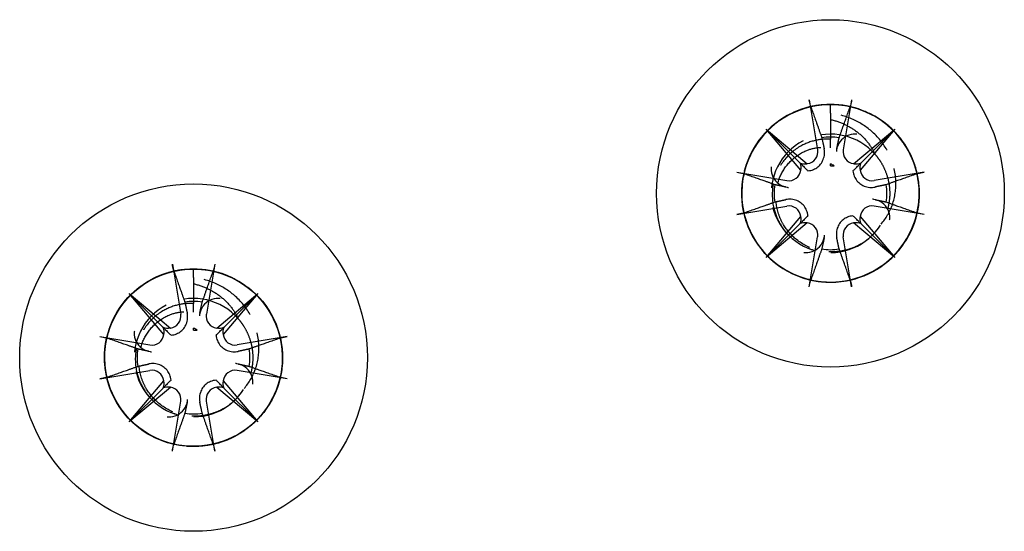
# Model space of a CAD drawing. Header units: millimetres. Extents: x -278 to 85, y -31 to 142.
# Tile 4 of 21: x -264 to -239, y 38 to 51. Entities that reach past the tile are written whole.
import ezdxf

# ---------------------------------------------------------------- set-up
doc = ezdxf.new("R2010")
doc.units = ezdxf.units.MM
doc.header["$LTSCALE"] = 10
doc.linetypes.add('ALLCAD_Strich', pattern=[0.2, 0.15, -0.05])
doc.layers.add('BESCH_KONT_sich_schn_seit_2d', color=160, linetype='Continuous')

msp = doc.modelspace()

# ---------------------------------------------------------------- linework, layer by layer
at = {"layer": 'BESCH_KONT_sich_schn_seit_2d', "linetype": 'Continuous', "extrusion": (-1.09476e-47, 1, 2.22045e-16)}
for p, q in [((-244.216, 48.663), (-244.004, 47.399)), ((-243.144, 48.663), (-243.356, 47.399)), ((-244.432, 46.882), (-245.306, 47.922)), ((-245.306, 47.922), (-244.448, 47.064)), ((-245.306, 47.922), (-244.267, 47.047)), ((-243.093, 47.047), (-242.054, 47.922)), ((-242.054, 47.922), (-242.928, 46.882)), ((-242.054, 47.922), (-242.912, 47.064)), ((-243.68, 46.995), (-243.68, 47.047)), ((-246.048, 46.832), (-244.783, 46.619)), ((-241.312, 46.832), (-242.577, 46.619)), ((-246.048, 45.759), (-244.783, 45.972)), ((-241.312, 45.759), (-242.577, 45.972)), ((-245.306, 44.669), (-244.432, 45.709)), ((-242.928, 45.709), (-242.054, 44.669)), ((-244.267, 45.544), (-245.306, 44.669)), ((-245.306, 44.669), (-244.448, 45.527)), ((-242.054, 44.669), (-243.093, 45.544)), ((-242.054, 44.669), (-242.912, 45.527)), ((-244.216, 43.928), (-244.004, 45.192)), ((-243.144, 43.928), (-243.356, 45.192)), ((-260.337, 44.499), (-260.125, 43.235)), ((-259.265, 44.499), (-259.477, 43.235)), ((-260.553, 42.719), (-261.427, 43.758)), ((-261.427, 43.758), (-260.569, 42.9)), ((-261.427, 43.758), (-260.388, 42.883)), ((-259.214, 42.883), (-258.175, 43.758)), ((-258.175, 43.758), (-259.049, 42.719)), ((-258.175, 43.758), (-259.033, 42.9)), ((-259.801, 42.832), (-259.801, 42.883)), ((-262.169, 42.668), (-260.904, 42.456)), ((-257.433, 42.668), (-258.698, 42.456)), ((-262.169, 41.596), (-260.904, 41.808)), ((-257.433, 41.596), (-258.698, 41.808)), ((-261.427, 40.505), (-260.553, 41.545)), ((-260.388, 41.38), (-261.427, 40.505)), ((-258.175, 40.505), (-259.214, 41.38)), ((-259.049, 41.545), (-258.175, 40.505)), ((-261.427, 40.505), (-260.569, 41.363)), ((-258.175, 40.505), (-259.033, 41.363)), ((-260.337, 39.764), (-260.125, 41.028)), ((-259.265, 39.764), (-259.477, 41.028))]:
    msp.add_line(p, q, dxfattribs=at)
at = {"layer": 'BESCH_KONT_sich_schn_seit_2d', "linetype": 'ALLCAD_Strich', "extrusion": (-1.09476e-47, 1, 2.22045e-16)}
for p, q in [((-243.68, 48.327), (-243.68, 48.545)), ((-243.68, 48.327), (-243.68, 48.167)), ((-243.68, 47.446), (-243.68, 47.665)), ((-259.801, 44.163), (-259.801, 44.382)), ((-259.801, 44.163), (-259.801, 44.004)), ((-259.801, 43.283), (-259.801, 43.501))]:
    msp.add_line(p, q, dxfattribs=at)
at = {"layer": 'BESCH_KONT_sich_schn_seit_2d', "linetype": 'Continuous'}
for centre in [(-243.68, 46.295), (-259.801, 42.132)]:
    msp.add_circle(centre, 4.4, dxfattribs=at)
at = {"layer": 'BESCH_KONT_sich_schn_seit_2d', "linetype": 'ALLCAD_Strich'}
for centre in [(-243.68, 46.295), (-259.801, 42.132)]:
    msp.add_arc(centre, 1.5, 41.0238, 328.6194, dxfattribs=at)
at = {"layer": 'BESCH_KONT_sich_schn_seit_2d', "linetype": 'Continuous'}
for centre, radius, start, end in [((-243.68, 46.295), 1.427, 81.1347, 98.8653), ((-244.303, 47.349), 0.304, 276.9026, 9.5361), ((-243.057, 47.349), 0.304, 170.4639, 263.0974), ((-244.733, 46.919), 0.304, 260.4639, 353.0974), ((-242.627, 46.919), 0.304, 186.9026, 279.5361), ((-243.68, 46.295), 1.427, 171.1347, 188.8653), ((-243.68, 46.295), 1.427, 351.1347, 8.8653), ((-244.733, 45.672), 0.304, 6.9026, 99.5361), ((-242.627, 45.672), 0.304, 80.4639, 173.0974), ((-244.303, 45.242), 0.304, 350.4639, 83.0974), ((-243.057, 45.242), 0.304, 96.9026, 189.5361), ((-243.68, 46.295), 1.427, 261.1347, 278.8653), ((-259.801, 42.132), 1.427, 81.1347, 98.8653), ((-260.424, 43.185), 0.304, 276.9026, 9.5361), ((-259.178, 43.185), 0.304, 170.4639, 263.0974), ((-260.854, 42.755), 0.304, 260.4639, 353.0974), ((-258.748, 42.755), 0.304, 186.9026, 279.5361), ((-259.801, 42.132), 1.427, 171.1347, 188.8653), ((-259.801, 42.132), 1.427, 351.1347, 8.8653), ((-260.854, 41.508), 0.304, 6.9026, 99.5361), ((-258.748, 41.508), 0.304, 80.4639, 173.0974), ((-260.424, 41.079), 0.304, 350.4639, 83.0974), ((-259.178, 41.079), 0.304, 96.9026, 189.5361), ((-259.801, 42.132), 1.427, 261.1347, 278.8653)]:
    msp.add_arc(centre, radius, start, end, dxfattribs=at)
for centre, major_axis, start_param, end_param in [((-244.701, 46.946), (0.213, 0.18), 5.34565, 6.016224), ((-244.331, 47.316), (0.18, 0.213), 3.408554, 4.079128), ((-243.029, 47.316), (0.18, -0.213), 5.34565, 6.016224), ((-242.659, 46.946), (0.213, -0.18), 3.408554, 4.079128), ((-244.701, 45.645), (-0.213, 0.18), 3.408554, 4.079128), ((-242.659, 45.645), (-0.213, -0.18), 5.34565, 6.016224), ((-244.331, 45.275), (-0.18, 0.213), 5.34565, 6.016224), ((-243.029, 45.275), (-0.18, -0.213), 3.408554, 4.079128), ((-260.822, 42.782), (0.213, 0.18), 5.34565, 6.016224), ((-260.452, 43.153), (0.18, 0.213), 3.408554, 4.079128), ((-259.15, 43.153), (0.18, -0.213), 5.34565, 6.016224), ((-258.78, 42.782), (0.213, -0.18), 3.408554, 4.079128), ((-260.822, 41.481), (-0.213, 0.18), 3.408554, 4.079128), ((-260.452, 41.111), (-0.18, 0.213), 5.34565, 6.016224), ((-259.15, 41.111), (-0.18, -0.213), 3.408554, 4.079128), ((-258.78, 41.481), (-0.213, -0.18), 5.34565, 6.016224)]:
    msp.add_ellipse(centre, major_axis=major_axis, ratio=0.988452, start_param=start_param, end_param=end_param, dxfattribs=at)
at = {"layer": 'BESCH_KONT_sich_schn_seit_2d', "linetype": 'ALLCAD_Strich'}
for points, knots in [([(-243.68, 48.545), (-242.94, 48.545), (-242.206, 48.152), (-241.801, 47.539), (-241.395, 46.925), (-241.318, 46.091), (-241.606, 45.412), (-241.895, 44.734), (-242.548, 44.212), (-243.273, 44.079), (-243.998, 43.946), (-244.794, 44.203), (-245.304, 44.734), (-245.815, 45.265), (-246.04, 46.07), (-245.879, 46.789), (-245.717, 47.508), (-245.169, 48.14), (-244.481, 48.402), (-243.792, 48.664), (-242.962, 48.555), (-242.364, 48.125), (-241.766, 47.695), (-241.399, 46.943), (-241.428, 46.207), (-241.457, 45.471), (-241.882, 44.75), (-242.512, 44.368), (-243.142, 43.986), (-243.978, 43.943), (-244.644, 44.258), (-245.31, 44.573), (-245.806, 45.247), (-245.911, 45.976), (-246.015, 46.705), (-245.727, 47.491), (-245.177, 47.98), (-244.626, 48.47), (-243.812, 48.663), (-243.1, 48.473), (-242.388, 48.284), (-241.778, 47.711), (-241.544, 47.013), (-241.309, 46.314), (-241.45, 45.49), (-241.904, 44.909), (-242.357, 44.328), (-243.123, 43.991), (-243.857, 44.049), (-244.592, 44.107), (-245.295, 44.56), (-245.652, 45.204), (-246.008, 45.849), (-246.019, 46.685), (-245.678, 47.339), (-245.337, 47.992), (-244.644, 48.461), (-243.912, 48.537), (-243.179, 48.613), (-242.405, 48.294), (-241.938, 47.725), (-241.47, 47.155), (-241.31, 46.334), (-241.527, 45.63), (-241.744, 44.926), (-242.34, 44.339), (-243.047, 44.133), (-243.755, 43.926), (-244.573, 44.099), (-245.135, 44.575), (-245.698, 45.051), (-246.004, 45.829), (-245.918, 46.561), (-245.831, 47.292), (-245.351, 47.977), (-244.693, 48.309), (-244.035, 48.64), (-243.198, 48.617), (-242.559, 48.25), (-241.92, 47.884), (-241.478, 47.174), (-241.431, 46.439), (-241.384, 45.703), (-241.733, 44.943), (-242.32, 44.498), (-242.908, 44.054), (-243.734, 43.925), (-244.429, 44.17), (-245.124, 44.415), (-245.687, 45.034), (-245.866, 45.748), (-246.045, 46.463), (-245.839, 47.274), (-245.342, 47.817), (-244.844, 48.361), (-244.055, 48.636), (-243.327, 48.521), (-242.599, 48.406), (-241.934, 47.899), (-241.629, 47.228), (-241.324, 46.558), (-241.379, 45.723), (-241.771, 45.099), (-242.162, 44.474), (-242.889, 44.061), (-243.625, 44.043), (-244.362, 44.025), (-245.108, 44.403), (-245.529, 45.008), (-245.95, 45.612), (-246.046, 46.443), (-245.774, 47.128), (-245.502, 47.812), (-244.862, 48.351), (-244.141, 48.501), (-243.419, 48.652), (-242.617, 48.415), (-242.094, 47.896), (-241.57, 47.378), (-241.326, 46.578), (-241.47, 45.855), (-241.614, 45.133), (-242.146, 44.488), (-242.829, 44.209), (-243.511, 43.931), (-244.342, 44.019), (-244.951, 44.435), (-245.559, 44.85), (-245.944, 45.593), (-245.933, 46.329), (-245.922, 47.066), (-245.515, 47.797), (-244.894, 48.194), (-244.274, 48.591), (-243.44, 48.654), (-242.766, 48.355), (-242.093, 48.057), (-241.58, 47.396), (-241.458, 46.669), (-241.336, 45.942), (-241.604, 45.15), (-242.143, 44.648), (-242.682, 44.145), (-243.49, 43.933), (-244.207, 44.105), (-244.923, 44.277), (-245.547, 44.834), (-245.799, 45.527), (-246.05, 46.219), (-245.927, 47.048), (-245.489, 47.639), (-245.075, 48.197), (-244.379, 48.543), (-243.68, 48.545)], [0, 0, 0, 0, 0.986665, 0.986665, 0.986665, 1.973329, 1.973329, 1.973329, 2.959994, 2.959994, 2.959994, 3.946659, 3.946659, 3.946659, 4.933323, 4.933323, 4.933323, 5.919988, 5.919988, 5.919988, 6.906653, 6.906653, 6.906653, 7.893318, 7.893318, 7.893318, 8.879982, 8.879982, 8.879982, 9.866647, 9.866647, 9.866647, 10.853312, 10.853312, 10.853312, 11.839976, 11.839976, 11.839976, 12.826641, 12.826641, 12.826641, 13.813306, 13.813306, 13.813306, 14.79997, 14.79997, 14.79997, 15.786635, 15.786635, 15.786635, 16.7733, 16.7733, 16.7733, 17.759965, 17.759965, 17.759965, 18.746629, 18.746629, 18.746629, 19.733294, 19.733294, 19.733294, 20.719959, 20.719959, 20.719959, 21.706623, 21.706623, 21.706623, 22.693288, 22.693288, 22.693288, 23.679953, 23.679953, 23.679953, 24.666617, 24.666617, 24.666617, 25.653282, 25.653282, 25.653282, 26.639947, 26.639947, 26.639947, 27.626611, 27.626611, 27.626611, 28.613276, 28.613276, 28.613276, 29.599941, 29.599941, 29.599941, 30.586606, 30.586606, 30.586606, 31.57327, 31.57327, 31.57327, 32.559935, 32.559935, 32.559935, 33.5466, 33.5466, 33.5466, 34.533264, 34.533264, 34.533264, 35.519929, 35.519929, 35.519929, 36.506594, 36.506594, 36.506594, 37.493258, 37.493258, 37.493258, 38.479923, 38.479923, 38.479923, 39.466588, 39.466588, 39.466588, 40.453253, 40.453253, 40.453253, 41.439917, 41.439917, 41.439917, 42.426582, 42.426582, 42.426582, 43.413247, 43.413247, 43.413247, 44.399911, 44.399911, 44.399911, 45.386576, 45.386576, 45.386576, 46.373241, 46.373241, 46.373241, 47.359905, 47.359905, 47.359905, 48.34657, 48.34657, 48.34657, 49.333235, 49.333235, 49.333235, 50.265465, 50.265465, 50.265465, 50.265465]), ([(-242.399, 45.515), (-242.273, 45.66), (-242.177, 45.827), (-242.046, 46.202), (-242.017, 46.409), (-242.036, 46.846), (-242.093, 47.074), (-242.289, 47.485), (-242.424, 47.666), (-242.73, 47.954), (-242.894, 48.065), (-243.263, 48.241), (-243.469, 48.301), (-243.68, 48.327)], [0, 0, 0, 0, 0.058351, 0.058351, 0.1208112, 0.1208112, 0.1910011, 0.1910011, 0.2586238, 0.2586238, 0.3178569, 0.3178569, 0.3819974, 0.3819974, 0.3819974, 0.3819974]), ([(-243.68, 48.167), (-243.555, 48.138), (-243.434, 48.097), (-243.208, 47.99), (-243.103, 47.927), (-242.904, 47.773), (-242.812, 47.682), (-242.659, 47.488), (-242.597, 47.387), (-242.548, 47.28)], [0, 0, 0, 0, 0.0393432, 0.0393432, 0.0770468, 0.0770468, 0.1171139, 0.1171139, 0.1538174, 0.1538174, 0.1538174, 0.1538174]), ([(-243.68, 48.167), (-243.68, 48.147), (-243.68, 48.126), (-243.68, 47.959), (-243.68, 47.812), (-243.68, 47.665)], [0.03912512, 0.03912512, 0.03912512, 0.03912512, 0.04554197, 0.04554197, 0.09110649, 0.09110649, 0.09110649, 0.09110649]), ([(-243.68, 47.665), (-243.8, 47.673), (-243.92, 47.665), (-244.185, 47.61), (-244.328, 47.556), (-244.622, 47.383), (-244.765, 47.254), (-244.93, 47.029), (-244.975, 46.954), (-245.075, 46.745), (-245.118, 46.605), (-245.167, 46.268), (-245.155, 46.071), (-245.069, 45.747), (-245.013, 45.617), (-244.875, 45.391), (-244.795, 45.292), (-244.669, 45.171), (-244.632, 45.139), (-244.563, 45.085), (-244.532, 45.063), (-244.47, 45.021), (-244.437, 45.001), (-244.309, 44.93), (-244.208, 44.887), (-244.104, 44.857)], [0.0000023, 0.0000023, 0.0000023, 0.0000023, 0.0367608, 0.0367608, 0.0831189, 0.0831189, 0.1415415, 0.1415415, 0.1682028, 0.1682028, 0.2126101, 0.2126101, 0.2723592, 0.2723592, 0.3151666, 0.3151666, 0.3536218, 0.3536218, 0.3687214, 0.3687214, 0.3802722, 0.3802722, 0.3918274, 0.3918274, 0.4251838, 0.4251838, 0.4251838, 0.4251838]), ([(-242.437, 45.457), (-242.502, 45.359), (-242.579, 45.271), (-242.725, 45.138), (-242.789, 45.088), (-242.928, 44.999), (-243.003, 44.959), (-243.137, 44.903), (-243.193, 44.883), (-243.35, 44.839), (-243.451, 44.821), (-243.712, 44.805), (-243.871, 44.821), (-244.211, 44.913), (-244.386, 45.001), (-244.67, 45.227), (-244.782, 45.354), (-244.914, 45.575), (-244.952, 45.657), (-245.045, 45.916), (-245.072, 46.102), (-245.05, 46.433), (-245.016, 46.576), (-244.898, 46.855), (-244.81, 46.988), (-244.586, 47.218), (-244.45, 47.311), (-244.193, 47.418), (-244.081, 47.446), (-243.871, 47.466), (-243.774, 47.463), (-243.68, 47.446)], [0.0000265, 0.0000265, 0.0000265, 0.0000265, 0.0359773, 0.0359773, 0.0607199, 0.0607199, 0.0867142, 0.0867142, 0.1050747, 0.1050747, 0.1366619, 0.1366619, 0.1853837, 0.1853837, 0.2450878, 0.2450878, 0.2968945, 0.2968945, 0.3246024, 0.3246024, 0.3819484, 0.3819484, 0.4269515, 0.4269515, 0.4761297, 0.4761297, 0.5269476, 0.5269476, 0.5631117, 0.5631117, 0.5933457, 0.5933457, 0.5933457, 0.5933457]), ([(-242.548, 47.28), (-242.514, 47.241), (-242.482, 47.2), (-242.433, 47.13), (-242.415, 47.102), (-242.359, 47.011), (-242.326, 46.945), (-242.26, 46.789), (-242.231, 46.697), (-242.2, 46.546), (-242.191, 46.489), (-242.181, 46.372), (-242.179, 46.313), (-242.184, 46.134), (-242.202, 46.015), (-242.248, 45.844), (-242.267, 45.79), (-242.3, 45.706), (-242.314, 45.676), (-242.35, 45.601), (-242.373, 45.557), (-242.399, 45.514)], [0.0000037, 0.0000037, 0.0000037, 0.0000037, 0.0159711, 0.0159711, 0.0261693, 0.0261693, 0.0487218, 0.0487218, 0.0781866, 0.0781866, 0.0958446, 0.0958446, 0.1141586, 0.1141586, 0.1507799, 0.1507799, 0.1684279, 0.1684279, 0.1785809, 0.1785809, 0.1938731, 0.1938731, 0.1938731, 0.1938731]), ([(-259.801, 44.382), (-259.061, 44.382), (-258.327, 43.989), (-257.922, 43.375), (-257.516, 42.761), (-257.439, 41.927), (-257.727, 41.249), (-258.016, 40.57), (-258.669, 40.048), (-259.394, 39.915), (-260.119, 39.782), (-260.915, 40.039), (-261.425, 40.57), (-261.936, 41.101), (-262.161, 41.907), (-262, 42.626), (-261.838, 43.344), (-261.29, 43.976), (-260.602, 44.238), (-259.913, 44.5), (-259.083, 44.391), (-258.485, 43.961), (-257.887, 43.531), (-257.52, 42.779), (-257.549, 42.043), (-257.578, 41.307), (-258.003, 40.586), (-258.633, 40.204), (-259.263, 39.823), (-260.099, 39.78), (-260.765, 40.095), (-261.431, 40.41), (-261.927, 41.083), (-262.032, 41.812), (-262.136, 42.542), (-261.848, 43.327), (-261.298, 43.816), (-260.747, 44.306), (-259.933, 44.499), (-259.221, 44.309), (-258.509, 44.12), (-257.899, 43.547), (-257.665, 42.849), (-257.43, 42.15), (-257.571, 41.326), (-258.025, 40.745), (-258.478, 40.164), (-259.244, 39.827), (-259.978, 39.885), (-260.713, 39.943), (-261.416, 40.396), (-261.773, 41.041), (-262.129, 41.685), (-262.14, 42.522), (-261.799, 43.175), (-261.458, 43.828), (-260.765, 44.298), (-260.033, 44.373), (-259.3, 44.449), (-258.526, 44.131), (-258.059, 43.561), (-257.591, 42.991), (-257.431, 42.171), (-257.648, 41.467), (-257.865, 40.763), (-258.461, 40.176), (-259.168, 39.969), (-259.876, 39.762), (-260.694, 39.935), (-261.256, 40.411), (-261.819, 40.887), (-262.125, 41.665), (-262.039, 42.397), (-261.952, 43.129), (-261.472, 43.814), (-260.814, 44.145), (-260.156, 44.476), (-259.319, 44.453), (-258.68, 44.087), (-258.041, 43.72), (-257.599, 43.01), (-257.552, 42.275), (-257.505, 41.54), (-257.854, 40.779), (-258.441, 40.335), (-259.029, 39.89), (-259.855, 39.762), (-260.55, 40.006), (-261.245, 40.251), (-261.808, 40.87), (-261.987, 41.585), (-262.166, 42.299), (-261.96, 43.11), (-261.463, 43.654), (-260.965, 44.197), (-260.176, 44.473), (-259.448, 44.357), (-258.72, 44.242), (-258.055, 43.735), (-257.75, 43.065), (-257.445, 42.394), (-257.5, 41.559), (-257.892, 40.935), (-258.283, 40.311), (-259.01, 39.897), (-259.746, 39.879), (-260.483, 39.861), (-261.229, 40.239), (-261.65, 40.844), (-262.071, 41.448), (-262.167, 42.279), (-261.895, 42.964), (-261.623, 43.649), (-260.983, 44.187), (-260.262, 44.338), (-259.54, 44.488), (-258.738, 44.251), (-258.215, 43.732), (-257.691, 43.214), (-257.447, 42.414), (-257.591, 41.691), (-257.735, 40.969), (-258.267, 40.324), (-258.95, 40.045), (-259.632, 39.767), (-260.463, 39.855), (-261.072, 40.271), (-261.68, 40.686), (-262.065, 41.429), (-262.054, 42.166), (-262.043, 42.902), (-261.636, 43.633), (-261.015, 44.03), (-260.395, 44.427), (-259.561, 44.49), (-258.887, 44.191), (-258.214, 43.893), (-257.701, 43.232), (-257.579, 42.505), (-257.457, 41.779), (-257.725, 40.986), (-258.264, 40.484), (-258.803, 39.981), (-259.611, 39.769), (-260.328, 39.941), (-261.044, 40.113), (-261.668, 40.67), (-261.92, 41.363), (-262.171, 42.056), (-262.048, 42.884), (-261.61, 43.475), (-261.196, 44.033), (-260.5, 44.379), (-259.801, 44.381)], [0, 0, 0, 0, 0.986665, 0.986665, 0.986665, 1.973329, 1.973329, 1.973329, 2.959994, 2.959994, 2.959994, 3.946659, 3.946659, 3.946659, 4.933323, 4.933323, 4.933323, 5.919988, 5.919988, 5.919988, 6.906653, 6.906653, 6.906653, 7.893318, 7.893318, 7.893318, 8.879982, 8.879982, 8.879982, 9.866647, 9.866647, 9.866647, 10.853312, 10.853312, 10.853312, 11.839976, 11.839976, 11.839976, 12.826641, 12.826641, 12.826641, 13.813306, 13.813306, 13.813306, 14.79997, 14.79997, 14.79997, 15.786635, 15.786635, 15.786635, 16.7733, 16.7733, 16.7733, 17.759965, 17.759965, 17.759965, 18.746629, 18.746629, 18.746629, 19.733294, 19.733294, 19.733294, 20.719959, 20.719959, 20.719959, 21.706623, 21.706623, 21.706623, 22.693288, 22.693288, 22.693288, 23.679953, 23.679953, 23.679953, 24.666617, 24.666617, 24.666617, 25.653282, 25.653282, 25.653282, 26.639947, 26.639947, 26.639947, 27.626611, 27.626611, 27.626611, 28.613276, 28.613276, 28.613276, 29.599941, 29.599941, 29.599941, 30.586606, 30.586606, 30.586606, 31.57327, 31.57327, 31.57327, 32.559935, 32.559935, 32.559935, 33.5466, 33.5466, 33.5466, 34.533264, 34.533264, 34.533264, 35.519929, 35.519929, 35.519929, 36.506594, 36.506594, 36.506594, 37.493258, 37.493258, 37.493258, 38.479923, 38.479923, 38.479923, 39.466588, 39.466588, 39.466588, 40.453253, 40.453253, 40.453253, 41.439917, 41.439917, 41.439917, 42.426582, 42.426582, 42.426582, 43.413247, 43.413247, 43.413247, 44.399911, 44.399911, 44.399911, 45.386576, 45.386576, 45.386576, 46.373241, 46.373241, 46.373241, 47.359905, 47.359905, 47.359905, 48.34657, 48.34657, 48.34657, 49.333235, 49.333235, 49.333235, 50.265465, 50.265465, 50.265465, 50.265465]), ([(-258.52, 41.351), (-258.394, 41.496), (-258.298, 41.663), (-258.167, 42.039), (-258.138, 42.245), (-258.157, 42.682), (-258.214, 42.91), (-258.41, 43.321), (-258.545, 43.502), (-258.851, 43.79), (-259.015, 43.901), (-259.384, 44.077), (-259.59, 44.137), (-259.801, 44.163)], [0, 0, 0, 0, 0.058351, 0.058351, 0.1208112, 0.1208112, 0.1910011, 0.1910011, 0.2586238, 0.2586238, 0.3178569, 0.3178569, 0.3819974, 0.3819974, 0.3819974, 0.3819974]), ([(-259.801, 44.004), (-259.676, 43.975), (-259.555, 43.933), (-259.329, 43.826), (-259.224, 43.763), (-259.025, 43.609), (-258.933, 43.518), (-258.78, 43.324), (-258.718, 43.223), (-258.669, 43.116)], [0, 0, 0, 0, 0.0393432, 0.0393432, 0.0770468, 0.0770468, 0.1171139, 0.1171139, 0.1538174, 0.1538174, 0.1538174, 0.1538174]), ([(-259.801, 44.004), (-259.801, 43.983), (-259.801, 43.962), (-259.801, 43.795), (-259.801, 43.648), (-259.801, 43.501)], [0.03912512, 0.03912512, 0.03912512, 0.03912512, 0.04554197, 0.04554197, 0.09110649, 0.09110649, 0.09110649, 0.09110649]), ([(-259.801, 43.501), (-259.921, 43.509), (-260.041, 43.501), (-260.306, 43.447), (-260.449, 43.392), (-260.743, 43.219), (-260.886, 43.09), (-261.051, 42.866), (-261.096, 42.791), (-261.196, 42.581), (-261.239, 42.441), (-261.288, 42.104), (-261.276, 41.907), (-261.19, 41.583), (-261.134, 41.453), (-260.996, 41.227), (-260.916, 41.128), (-260.79, 41.007), (-260.753, 40.975), (-260.684, 40.921), (-260.653, 40.899), (-260.591, 40.857), (-260.558, 40.838), (-260.43, 40.766), (-260.329, 40.724), (-260.225, 40.693)], [0.0000023, 0.0000023, 0.0000023, 0.0000023, 0.0367608, 0.0367608, 0.0831189, 0.0831189, 0.1415415, 0.1415415, 0.1682028, 0.1682028, 0.2126101, 0.2126101, 0.2723592, 0.2723592, 0.3151666, 0.3151666, 0.3536218, 0.3536218, 0.3687214, 0.3687214, 0.3802722, 0.3802722, 0.3918274, 0.3918274, 0.4251838, 0.4251838, 0.4251838, 0.4251838]), ([(-258.558, 41.293), (-258.623, 41.196), (-258.7, 41.107), (-258.846, 40.974), (-258.91, 40.924), (-259.049, 40.835), (-259.124, 40.795), (-259.258, 40.739), (-259.314, 40.719), (-259.471, 40.675), (-259.572, 40.657), (-259.833, 40.641), (-259.992, 40.657), (-260.332, 40.749), (-260.507, 40.837), (-260.791, 41.063), (-260.903, 41.19), (-261.035, 41.412), (-261.073, 41.493), (-261.166, 41.752), (-261.193, 41.938), (-261.171, 42.269), (-261.137, 42.412), (-261.019, 42.692), (-260.931, 42.824), (-260.707, 43.054), (-260.571, 43.147), (-260.314, 43.254), (-260.202, 43.283), (-259.992, 43.302), (-259.895, 43.299), (-259.801, 43.283)], [0.0000265, 0.0000265, 0.0000265, 0.0000265, 0.0359773, 0.0359773, 0.0607199, 0.0607199, 0.0867142, 0.0867142, 0.1050747, 0.1050747, 0.1366619, 0.1366619, 0.1853837, 0.1853837, 0.2450878, 0.2450878, 0.2968945, 0.2968945, 0.3246024, 0.3246024, 0.3819484, 0.3819484, 0.4269515, 0.4269515, 0.4761297, 0.4761297, 0.5269476, 0.5269476, 0.5631117, 0.5631117, 0.5933457, 0.5933457, 0.5933457, 0.5933457]), ([(-258.669, 43.116), (-258.635, 43.077), (-258.603, 43.036), (-258.554, 42.966), (-258.536, 42.938), (-258.48, 42.847), (-258.447, 42.781), (-258.381, 42.625), (-258.352, 42.533), (-258.321, 42.382), (-258.312, 42.325), (-258.302, 42.209), (-258.3, 42.149), (-258.305, 41.97), (-258.323, 41.851), (-258.369, 41.681), (-258.388, 41.626), (-258.421, 41.542), (-258.435, 41.512), (-258.471, 41.437), (-258.494, 41.393), (-258.52, 41.351)], [0.0000037, 0.0000037, 0.0000037, 0.0000037, 0.0159711, 0.0159711, 0.0261693, 0.0261693, 0.0487218, 0.0487218, 0.0781866, 0.0781866, 0.0958446, 0.0958446, 0.1141586, 0.1141586, 0.1507799, 0.1507799, 0.1684279, 0.1684279, 0.1785809, 0.1785809, 0.1938731, 0.1938731, 0.1938731, 0.1938731])]:
    msp.add_open_spline(points, degree=3, knots=knots, dxfattribs=at)
at = {"layer": 'BESCH_KONT_sich_schn_seit_2d', "linetype": 'Continuous'}
for points, knots in [([(-244.176, 48.483), (-244.179, 48.493), (-244.183, 48.506), (-244.191, 48.538), (-244.197, 48.562), (-244.206, 48.609), (-244.212, 48.638), (-244.216, 48.663)], [0.0702127, 0.0702127, 0.0702127, 0.0702127, 0.07645626, 0.07645626, 0.08407677, 0.08407677, 0.09170817, 0.09170817, 0.09170817, 0.09170817]), ([(-243.144, 48.663), (-243.148, 48.638), (-243.154, 48.609), (-243.163, 48.562), (-243.169, 48.538), (-243.177, 48.506), (-243.181, 48.493), (-243.184, 48.483)], [0.03063035, 0.03063035, 0.03063035, 0.03063035, 0.03826174, 0.03826174, 0.04588225, 0.04588225, 0.05212581, 0.05212581, 0.05212581, 0.05212581]), ([(-243.009, 47.793), (-243.021, 47.795), (-243.034, 47.796), (-243.123, 47.799), (-243.199, 47.782), (-243.333, 47.719), (-243.396, 47.666), (-243.488, 47.539), (-243.516, 47.465), (-243.526, 47.392), (-243.528, 47.381), (-243.529, 47.369), (-243.53, 47.357)], [-0.07582789, -0.07582789, -0.07582789, -0.07582789, -0.07214903, -0.07214903, -0.04970497, -0.04970497, -0.02485249, -0.02485249, 0, 0, 0, 0.00390991, 0.00390991, 0.00390991, 0.00390991]), ([(-244.25, 46.866), (-244.226, 46.868), (-244.201, 46.871), (-244.134, 46.888), (-244.091, 46.906), (-244.017, 46.949), (-243.981, 46.978), (-243.921, 47.044), (-243.897, 47.081), (-243.858, 47.158), (-243.843, 47.205), (-243.827, 47.3), (-243.827, 47.348), (-243.835, 47.404), (-243.837, 47.415), (-243.84, 47.427)], [0.03562566, 0.03562566, 0.03562566, 0.03562566, 0.04289044, 0.04289044, 0.05572678, 0.05572678, 0.06856312, 0.06856312, 0.08139946, 0.08139946, 0.09642651, 0.09642651, 0.11145356, 0.11145356, 0.11536347, 0.11536347, 0.11536347, 0.11536347]), ([(-245.178, 46.967), (-245.179, 46.954), (-245.18, 46.942), (-245.184, 46.853), (-245.167, 46.777), (-245.103, 46.642), (-245.051, 46.579), (-244.924, 46.488), (-244.849, 46.459), (-244.777, 46.449), (-244.765, 46.447), (-244.754, 46.446), (-244.742, 46.446)], [-0.07582789, -0.07582789, -0.07582789, -0.07582789, -0.07214903, -0.07214903, -0.04970497, -0.04970497, -0.02485249, -0.02485249, 0, 0, 0, 0.00390991, 0.00390991, 0.00390991, 0.00390991]), ([(-244.448, 47.063), (-244.445, 47.06), (-244.442, 47.058), (-244.417, 47.033), (-244.401, 47.017), (-244.371, 46.987), (-244.358, 46.974), (-244.32, 46.936), (-244.298, 46.913), (-244.267, 46.883), (-244.259, 46.874), (-244.25, 46.866)], [1.2674752, 1.2674752, 1.2674752, 1.2674752, 1.2722028, 1.2722028, 1.3103899, 1.3103899, 1.348577, 1.348577, 1.4249512, 1.4249512, 1.456295, 1.456295, 1.456295, 1.456295]), ([(-243.59, 46.99), (-243.604, 47), (-243.619, 47.01), (-243.649, 47.029), (-243.664, 47.038), (-243.68, 47.047)], [0, 0, 0, 0, 0.00547206, 0.00547206, 0.01100673, 0.01100673, 0.01100673, 0.01100673]), ([(-243.68, 46.995), (-243.665, 46.995), (-243.65, 46.995), (-243.62, 46.993), (-243.605, 46.992), (-243.59, 46.99)], [-0.009907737, -0.009907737, -0.009907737, -0.009907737, -0.004953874, -0.004953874, 0, 0, 0, 0]), ([(-243.11, 46.866), (-243.101, 46.874), (-243.093, 46.883), (-243.062, 46.913), (-243.04, 46.936), (-243.002, 46.974), (-242.989, 46.987), (-242.959, 47.017), (-242.943, 47.033), (-242.918, 47.058), (-242.915, 47.06), (-242.912, 47.063)], [1.0377907, 1.0377907, 1.0377907, 1.0377907, 1.0691476, 1.0691476, 1.1455152, 1.1455152, 1.1836991, 1.1836991, 1.2218829, 1.2218829, 1.2266102, 1.2266102, 1.2266102, 1.2266102]), ([(-243.11, 46.866), (-243.108, 46.842), (-243.104, 46.817), (-243.087, 46.749), (-243.07, 46.707), (-243.026, 46.633), (-242.997, 46.597), (-242.932, 46.537), (-242.895, 46.512), (-242.818, 46.473), (-242.771, 46.458), (-242.676, 46.443), (-242.627, 46.443), (-242.572, 46.451), (-242.56, 46.453), (-242.549, 46.455)], [0.03562566, 0.03562566, 0.03562566, 0.03562566, 0.04289044, 0.04289044, 0.05572678, 0.05572678, 0.06856312, 0.06856312, 0.08139946, 0.08139946, 0.09642651, 0.09642651, 0.11145356, 0.11145356, 0.11536347, 0.11536347, 0.11536347, 0.11536347]), ([(-246.048, 46.832), (-246.022, 46.827), (-245.993, 46.822), (-245.947, 46.813), (-245.922, 46.807), (-245.891, 46.799), (-245.877, 46.795), (-245.868, 46.791)], [0.03063035, 0.03063035, 0.03063035, 0.03063035, 0.03826174, 0.03826174, 0.04588225, 0.04588225, 0.05212581, 0.05212581, 0.05212581, 0.05212581]), ([(-241.492, 46.791), (-241.483, 46.795), (-241.469, 46.799), (-241.438, 46.807), (-241.413, 46.813), (-241.367, 46.822), (-241.338, 46.827), (-241.312, 46.832)], [0.0702127, 0.0702127, 0.0702127, 0.0702127, 0.07645626, 0.07645626, 0.08407677, 0.08407677, 0.09170817, 0.09170817, 0.09170817, 0.09170817]), ([(-244.25, 45.725), (-244.252, 45.749), (-244.256, 45.774), (-244.273, 45.842), (-244.29, 45.884), (-244.334, 45.958), (-244.363, 45.994), (-244.428, 46.054), (-244.465, 46.079), (-244.542, 46.118), (-244.589, 46.133), (-244.684, 46.148), (-244.733, 46.148), (-244.788, 46.14), (-244.8, 46.138), (-244.811, 46.136)], [0.03562566, 0.03562566, 0.03562566, 0.03562566, 0.04289044, 0.04289044, 0.05572678, 0.05572678, 0.06856312, 0.06856312, 0.08139946, 0.08139946, 0.09642651, 0.09642651, 0.11145356, 0.11145356, 0.11536347, 0.11536347, 0.11536347, 0.11536347]), ([(-242.182, 45.624), (-242.181, 45.637), (-242.18, 45.649), (-242.176, 45.738), (-242.193, 45.814), (-242.257, 45.949), (-242.309, 46.012), (-242.436, 46.103), (-242.511, 46.132), (-242.583, 46.142), (-242.595, 46.144), (-242.606, 46.145), (-242.618, 46.145)], [-0.07582789, -0.07582789, -0.07582789, -0.07582789, -0.07214903, -0.07214903, -0.04970497, -0.04970497, -0.02485249, -0.02485249, 0, 0, 0, 0.00390991, 0.00390991, 0.00390991, 0.00390991]), ([(-245.868, 45.8), (-245.877, 45.796), (-245.891, 45.792), (-245.922, 45.784), (-245.947, 45.778), (-245.993, 45.769), (-246.022, 45.764), (-246.048, 45.759)], [0.0702127, 0.0702127, 0.0702127, 0.0702127, 0.07645626, 0.07645626, 0.08407677, 0.08407677, 0.09170817, 0.09170817, 0.09170817, 0.09170817]), ([(-244.25, 45.725), (-244.259, 45.717), (-244.267, 45.708), (-244.298, 45.678), (-244.32, 45.655), (-244.358, 45.617), (-244.371, 45.604), (-244.401, 45.574), (-244.417, 45.558), (-244.442, 45.533), (-244.445, 45.531), (-244.448, 45.528)], [1.0377907, 1.0377907, 1.0377907, 1.0377907, 1.0691476, 1.0691476, 1.1455152, 1.1455152, 1.1836991, 1.1836991, 1.2218829, 1.2218829, 1.2266102, 1.2266102, 1.2266102, 1.2266102]), ([(-243.11, 45.725), (-243.134, 45.723), (-243.159, 45.72), (-243.226, 45.703), (-243.269, 45.685), (-243.343, 45.642), (-243.379, 45.613), (-243.439, 45.547), (-243.463, 45.51), (-243.502, 45.433), (-243.517, 45.386), (-243.533, 45.291), (-243.533, 45.243), (-243.525, 45.187), (-243.523, 45.176), (-243.52, 45.164)], [0.03562566, 0.03562566, 0.03562566, 0.03562566, 0.04289044, 0.04289044, 0.05572678, 0.05572678, 0.06856312, 0.06856312, 0.08139946, 0.08139946, 0.09642651, 0.09642651, 0.11145356, 0.11145356, 0.11536347, 0.11536347, 0.11536347, 0.11536347]), ([(-242.912, 45.528), (-242.915, 45.531), (-242.918, 45.533), (-242.943, 45.558), (-242.959, 45.574), (-242.989, 45.604), (-243.002, 45.617), (-243.04, 45.655), (-243.062, 45.678), (-243.093, 45.708), (-243.101, 45.717), (-243.11, 45.725)], [1.2674752, 1.2674752, 1.2674752, 1.2674752, 1.2722028, 1.2722028, 1.3103899, 1.3103899, 1.348577, 1.348577, 1.4249512, 1.4249512, 1.456295, 1.456295, 1.456295, 1.456295]), ([(-241.312, 45.759), (-241.338, 45.764), (-241.367, 45.769), (-241.413, 45.778), (-241.438, 45.784), (-241.469, 45.792), (-241.483, 45.796), (-241.492, 45.8)], [0.03063035, 0.03063035, 0.03063035, 0.03063035, 0.03826174, 0.03826174, 0.04588225, 0.04588225, 0.05212581, 0.05212581, 0.05212581, 0.05212581]), ([(-244.351, 44.798), (-244.339, 44.796), (-244.326, 44.795), (-244.237, 44.792), (-244.161, 44.809), (-244.027, 44.872), (-243.964, 44.925), (-243.872, 45.052), (-243.844, 45.126), (-243.834, 45.199), (-243.832, 45.21), (-243.831, 45.222), (-243.83, 45.234)], [-0.07582789, -0.07582789, -0.07582789, -0.07582789, -0.07214903, -0.07214903, -0.04970497, -0.04970497, -0.02485249, -0.02485249, 0, 0, 0, 0.00390991, 0.00390991, 0.00390991, 0.00390991]), ([(-260.297, 44.319), (-260.3, 44.329), (-260.304, 44.342), (-260.312, 44.374), (-260.318, 44.399), (-260.327, 44.445), (-260.333, 44.474), (-260.337, 44.499)], [0.0702127, 0.0702127, 0.0702127, 0.0702127, 0.07645626, 0.07645626, 0.08407677, 0.08407677, 0.09170817, 0.09170817, 0.09170817, 0.09170817]), ([(-259.265, 44.499), (-259.269, 44.474), (-259.275, 44.445), (-259.284, 44.399), (-259.29, 44.374), (-259.298, 44.342), (-259.302, 44.329), (-259.305, 44.319)], [0.03063035, 0.03063035, 0.03063035, 0.03063035, 0.03826174, 0.03826174, 0.04588225, 0.04588225, 0.05212581, 0.05212581, 0.05212581, 0.05212581]), ([(-244.216, 43.928), (-244.212, 43.953), (-244.206, 43.982), (-244.197, 44.029), (-244.191, 44.053), (-244.183, 44.085), (-244.179, 44.098), (-244.176, 44.108)], [0.03063035, 0.03063035, 0.03063035, 0.03063035, 0.03826174, 0.03826174, 0.04588225, 0.04588225, 0.05212581, 0.05212581, 0.05212581, 0.05212581]), ([(-243.184, 44.108), (-243.181, 44.098), (-243.177, 44.085), (-243.169, 44.053), (-243.163, 44.029), (-243.154, 43.982), (-243.148, 43.953), (-243.144, 43.928)], [0.0702127, 0.0702127, 0.0702127, 0.0702127, 0.07645626, 0.07645626, 0.08407677, 0.08407677, 0.09170817, 0.09170817, 0.09170817, 0.09170817]), ([(-259.13, 43.629), (-259.142, 43.631), (-259.155, 43.632), (-259.244, 43.635), (-259.32, 43.618), (-259.454, 43.555), (-259.517, 43.502), (-259.609, 43.375), (-259.637, 43.301), (-259.647, 43.228), (-259.649, 43.217), (-259.65, 43.205), (-259.651, 43.193)], [-0.07582789, -0.07582789, -0.07582789, -0.07582789, -0.07214903, -0.07214903, -0.04970497, -0.04970497, -0.02485249, -0.02485249, 0, 0, 0, 0.00390991, 0.00390991, 0.00390991, 0.00390991]), ([(-260.371, 42.702), (-260.347, 42.704), (-260.322, 42.708), (-260.255, 42.724), (-260.212, 42.742), (-260.138, 42.786), (-260.102, 42.814), (-260.042, 42.88), (-260.018, 42.917), (-259.979, 42.994), (-259.964, 43.041), (-259.948, 43.136), (-259.948, 43.185), (-259.956, 43.24), (-259.958, 43.251), (-259.961, 43.263)], [0.03562566, 0.03562566, 0.03562566, 0.03562566, 0.04289044, 0.04289044, 0.05572678, 0.05572678, 0.06856312, 0.06856312, 0.08139946, 0.08139946, 0.09642651, 0.09642651, 0.11145356, 0.11145356, 0.11536347, 0.11536347, 0.11536347, 0.11536347]), ([(-260.569, 42.899), (-260.566, 42.896), (-260.563, 42.894), (-260.538, 42.869), (-260.522, 42.853), (-260.492, 42.823), (-260.479, 42.81), (-260.441, 42.772), (-260.419, 42.75), (-260.388, 42.719), (-260.38, 42.71), (-260.371, 42.702)], [1.2674752, 1.2674752, 1.2674752, 1.2674752, 1.2722028, 1.2722028, 1.3103899, 1.3103899, 1.348577, 1.348577, 1.4249512, 1.4249512, 1.456295, 1.456295, 1.456295, 1.456295]), ([(-259.711, 42.826), (-259.725, 42.837), (-259.74, 42.847), (-259.77, 42.866), (-259.785, 42.875), (-259.801, 42.883)], [0, 0, 0, 0, 0.00547206, 0.00547206, 0.01100673, 0.01100673, 0.01100673, 0.01100673]), ([(-259.231, 42.702), (-259.222, 42.71), (-259.214, 42.719), (-259.183, 42.75), (-259.161, 42.772), (-259.123, 42.81), (-259.11, 42.823), (-259.08, 42.853), (-259.064, 42.869), (-259.039, 42.894), (-259.036, 42.896), (-259.033, 42.899)], [1.0377907, 1.0377907, 1.0377907, 1.0377907, 1.0691476, 1.0691476, 1.1455152, 1.1455152, 1.1836991, 1.1836991, 1.2218829, 1.2218829, 1.2266102, 1.2266102, 1.2266102, 1.2266102]), ([(-262.169, 42.668), (-262.143, 42.664), (-262.114, 42.658), (-262.068, 42.649), (-262.043, 42.643), (-262.012, 42.635), (-261.998, 42.631), (-261.989, 42.628)], [0.03063035, 0.03063035, 0.03063035, 0.03063035, 0.03826174, 0.03826174, 0.04588225, 0.04588225, 0.05212581, 0.05212581, 0.05212581, 0.05212581]), ([(-261.299, 42.803), (-261.3, 42.79), (-261.301, 42.778), (-261.305, 42.689), (-261.288, 42.613), (-261.224, 42.479), (-261.172, 42.415), (-261.045, 42.324), (-260.97, 42.295), (-260.898, 42.285), (-260.886, 42.284), (-260.875, 42.282), (-260.863, 42.282)], [-0.07582789, -0.07582789, -0.07582789, -0.07582789, -0.07214903, -0.07214903, -0.04970497, -0.04970497, -0.02485249, -0.02485249, 0, 0, 0, 0.00390991, 0.00390991, 0.00390991, 0.00390991]), ([(-259.801, 42.832), (-259.786, 42.832), (-259.771, 42.831), (-259.741, 42.829), (-259.726, 42.828), (-259.711, 42.826)], [-0.009907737, -0.009907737, -0.009907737, -0.009907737, -0.004953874, -0.004953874, 0, 0, 0, 0]), ([(-259.231, 42.702), (-259.229, 42.678), (-259.225, 42.653), (-259.208, 42.585), (-259.191, 42.543), (-259.147, 42.469), (-259.118, 42.433), (-259.053, 42.373), (-259.016, 42.348), (-258.939, 42.31), (-258.892, 42.294), (-258.797, 42.279), (-258.748, 42.279), (-258.693, 42.287), (-258.681, 42.289), (-258.67, 42.291)], [0.03562566, 0.03562566, 0.03562566, 0.03562566, 0.04289044, 0.04289044, 0.05572678, 0.05572678, 0.06856312, 0.06856312, 0.08139946, 0.08139946, 0.09642651, 0.09642651, 0.11145356, 0.11145356, 0.11536347, 0.11536347, 0.11536347, 0.11536347]), ([(-257.613, 42.628), (-257.604, 42.631), (-257.59, 42.635), (-257.559, 42.643), (-257.534, 42.649), (-257.488, 42.658), (-257.459, 42.664), (-257.433, 42.668)], [0.0702127, 0.0702127, 0.0702127, 0.0702127, 0.07645626, 0.07645626, 0.08407677, 0.08407677, 0.09170817, 0.09170817, 0.09170817, 0.09170817]), ([(-260.371, 41.562), (-260.373, 41.586), (-260.377, 41.61), (-260.394, 41.678), (-260.411, 41.721), (-260.455, 41.794), (-260.484, 41.83), (-260.549, 41.891), (-260.586, 41.915), (-260.663, 41.954), (-260.71, 41.969), (-260.805, 41.984), (-260.854, 41.984), (-260.909, 41.977), (-260.921, 41.975), (-260.932, 41.972)], [0.03562566, 0.03562566, 0.03562566, 0.03562566, 0.04289044, 0.04289044, 0.05572678, 0.05572678, 0.06856312, 0.06856312, 0.08139946, 0.08139946, 0.09642651, 0.09642651, 0.11145356, 0.11145356, 0.11536347, 0.11536347, 0.11536347, 0.11536347]), ([(-258.303, 41.461), (-258.302, 41.473), (-258.301, 41.486), (-258.297, 41.574), (-258.314, 41.65), (-258.378, 41.785), (-258.43, 41.848), (-258.557, 41.94), (-258.632, 41.968), (-258.704, 41.978), (-258.716, 41.98), (-258.727, 41.981), (-258.739, 41.982)], [-0.07582789, -0.07582789, -0.07582789, -0.07582789, -0.07214903, -0.07214903, -0.04970497, -0.04970497, -0.02485249, -0.02485249, 0, 0, 0, 0.00390991, 0.00390991, 0.00390991, 0.00390991]), ([(-261.989, 41.636), (-261.998, 41.633), (-262.012, 41.629), (-262.043, 41.62), (-262.068, 41.615), (-262.114, 41.605), (-262.143, 41.6), (-262.169, 41.596)], [0.0702127, 0.0702127, 0.0702127, 0.0702127, 0.07645626, 0.07645626, 0.08407677, 0.08407677, 0.09170817, 0.09170817, 0.09170817, 0.09170817]), ([(-257.433, 41.596), (-257.459, 41.6), (-257.488, 41.605), (-257.534, 41.615), (-257.559, 41.62), (-257.59, 41.629), (-257.604, 41.633), (-257.613, 41.636)], [0.03063035, 0.03063035, 0.03063035, 0.03063035, 0.03826174, 0.03826174, 0.04588225, 0.04588225, 0.05212581, 0.05212581, 0.05212581, 0.05212581]), ([(-260.371, 41.562), (-260.38, 41.553), (-260.388, 41.544), (-260.419, 41.514), (-260.441, 41.491), (-260.479, 41.453), (-260.492, 41.44), (-260.522, 41.41), (-260.538, 41.395), (-260.563, 41.37), (-260.566, 41.367), (-260.569, 41.364)], [1.0377907, 1.0377907, 1.0377907, 1.0377907, 1.0691476, 1.0691476, 1.1455152, 1.1455152, 1.1836991, 1.1836991, 1.2218829, 1.2218829, 1.2266102, 1.2266102, 1.2266102, 1.2266102]), ([(-259.231, 41.561), (-259.255, 41.56), (-259.28, 41.556), (-259.347, 41.539), (-259.39, 41.521), (-259.464, 41.478), (-259.5, 41.449), (-259.56, 41.383), (-259.584, 41.347), (-259.623, 41.27), (-259.638, 41.223), (-259.654, 41.127), (-259.654, 41.079), (-259.646, 41.024), (-259.644, 41.012), (-259.641, 41.001)], [0.03562566, 0.03562566, 0.03562566, 0.03562566, 0.04289044, 0.04289044, 0.05572678, 0.05572678, 0.06856312, 0.06856312, 0.08139946, 0.08139946, 0.09642651, 0.09642651, 0.11145356, 0.11145356, 0.11536347, 0.11536347, 0.11536347, 0.11536347]), ([(-259.033, 41.364), (-259.036, 41.367), (-259.039, 41.37), (-259.064, 41.395), (-259.08, 41.41), (-259.11, 41.44), (-259.123, 41.453), (-259.161, 41.491), (-259.183, 41.514), (-259.214, 41.544), (-259.222, 41.553), (-259.231, 41.562)], [1.2674752, 1.2674752, 1.2674752, 1.2674752, 1.2722028, 1.2722028, 1.3103899, 1.3103899, 1.348577, 1.348577, 1.4249512, 1.4249512, 1.456295, 1.456295, 1.456295, 1.456295]), ([(-260.472, 40.634), (-260.46, 40.633), (-260.447, 40.632), (-260.358, 40.628), (-260.282, 40.645), (-260.148, 40.708), (-260.085, 40.761), (-259.993, 40.888), (-259.965, 40.963), (-259.955, 41.035), (-259.953, 41.046), (-259.952, 41.058), (-259.951, 41.07)], [-0.07582789, -0.07582789, -0.07582789, -0.07582789, -0.07214903, -0.07214903, -0.04970497, -0.04970497, -0.02485249, -0.02485249, 0, 0, 0, 0.00390991, 0.00390991, 0.00390991, 0.00390991]), ([(-260.337, 39.764), (-260.333, 39.789), (-260.327, 39.819), (-260.318, 39.865), (-260.312, 39.889), (-260.304, 39.921), (-260.3, 39.935), (-260.297, 39.944)], [0.03063035, 0.03063035, 0.03063035, 0.03063035, 0.03826174, 0.03826174, 0.04588225, 0.04588225, 0.05212581, 0.05212581, 0.05212581, 0.05212581]), ([(-259.305, 39.944), (-259.302, 39.935), (-259.298, 39.921), (-259.29, 39.889), (-259.284, 39.865), (-259.275, 39.819), (-259.269, 39.789), (-259.265, 39.764)], [0.0702127, 0.0702127, 0.0702127, 0.0702127, 0.07645626, 0.07645626, 0.08407677, 0.08407677, 0.09170817, 0.09170817, 0.09170817, 0.09170817])]:
    msp.add_open_spline(points, degree=3, knots=knots, dxfattribs=at)
for points, weights in [([(-244.176, 48.483), (-244.008, 48.01), (-243.9, 47.705)], [1.0027435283, 1.02633143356, 1]), ([(-243.46, 47.705), (-243.352, 48.01), (-243.184, 48.483)], [1, 1.02633143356, 1.0027435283]), ([(-243.9, 47.705), (-243.866, 47.551), (-243.84, 47.427)], [1, 1.11656681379, 1.23145448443]), ([(-243.52, 47.427), (-243.494, 47.551), (-243.46, 47.705)], [1.23145448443, 1.1165668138, 1]), ([(-245.09, 46.515), (-245.394, 46.623), (-245.868, 46.791)], [1, 1.02633143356, 1.0027435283]), ([(-241.492, 46.791), (-241.966, 46.623), (-242.27, 46.515)], [1.0027435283, 1.02633143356, 1]), ([(-244.811, 46.455), (-244.935, 46.482), (-245.09, 46.515)], [1.23145448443, 1.1165668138, 1]), ([(-242.27, 46.515), (-242.425, 46.482), (-242.549, 46.455)], [1, 1.11656681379, 1.23145448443]), ([(-245.09, 46.076), (-244.935, 46.109), (-244.811, 46.136)], [1, 1.11656681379, 1.23145448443]), ([(-242.549, 46.136), (-242.425, 46.109), (-242.27, 46.076)], [1.23145448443, 1.1165668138, 1]), ([(-245.868, 45.8), (-245.394, 45.968), (-245.09, 46.076)], [1.0027435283, 1.02633143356, 1]), ([(-242.27, 46.076), (-241.966, 45.968), (-241.492, 45.8)], [1, 1.02633143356, 1.0027435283]), ([(-243.84, 45.164), (-243.866, 45.04), (-243.9, 44.886)], [1.23145448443, 1.1165668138, 1]), ([(-243.46, 44.886), (-243.494, 45.04), (-243.52, 45.164)], [1, 1.11656681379, 1.23145448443]), ([(-243.9, 44.886), (-244.008, 44.581), (-244.176, 44.108)], [1, 1.02633143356, 1.0027435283]), ([(-243.184, 44.108), (-243.352, 44.581), (-243.46, 44.886)], [1.0027435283, 1.02633143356, 1]), ([(-260.297, 44.319), (-260.129, 43.846), (-260.021, 43.541)], [1.0027435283, 1.02633143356, 1]), ([(-259.581, 43.541), (-259.473, 43.846), (-259.305, 44.319)], [1, 1.02633143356, 1.0027435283]), ([(-260.021, 43.541), (-259.987, 43.387), (-259.961, 43.263)], [1, 1.11656681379, 1.23145448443]), ([(-259.641, 43.263), (-259.615, 43.387), (-259.581, 43.541)], [1.23145448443, 1.1165668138, 1]), ([(-261.211, 42.352), (-261.515, 42.459), (-261.989, 42.628)], [1, 1.02633143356, 1.0027435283]), ([(-257.613, 42.628), (-258.087, 42.459), (-258.391, 42.352)], [1.0027435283, 1.02633143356, 1]), ([(-260.932, 42.291), (-261.056, 42.318), (-261.211, 42.352)], [1.23145448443, 1.1165668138, 1]), ([(-258.391, 42.352), (-258.546, 42.318), (-258.67, 42.291)], [1, 1.11656681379, 1.23145448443]), ([(-261.989, 41.636), (-261.515, 41.804), (-261.211, 41.912)], [1.0027435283, 1.02633143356, 1]), ([(-261.211, 41.912), (-261.056, 41.945), (-260.932, 41.972)], [1, 1.11656681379, 1.23145448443]), ([(-258.67, 41.972), (-258.546, 41.945), (-258.391, 41.912)], [1.23145448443, 1.1165668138, 1]), ([(-258.391, 41.912), (-258.087, 41.804), (-257.613, 41.636)], [1, 1.02633143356, 1.0027435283]), ([(-259.961, 41.001), (-259.987, 40.877), (-260.021, 40.722)], [1.23145448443, 1.1165668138, 1]), ([(-259.581, 40.722), (-259.615, 40.877), (-259.641, 41.001)], [1, 1.11656681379, 1.23145448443]), ([(-260.021, 40.722), (-260.129, 40.417), (-260.297, 39.944)], [1, 1.02633143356, 1.0027435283]), ([(-259.305, 39.944), (-259.473, 40.417), (-259.581, 40.722)], [1.0027435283, 1.02633143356, 1])]:
    msp.add_rational_spline(points, weights, degree=2, dxfattribs=at)
at = {"layer": 'BESCH_KONT_sich_schn_seit_2d', "linetype": 'ALLCAD_Strich'}
for points in [[(-242.548, 47.28), (-242.548, 47.28), (-242.548, 47.28), (-242.548, 47.28)], [(-258.669, 43.116), (-258.669, 43.116), (-258.669, 43.116), (-258.669, 43.116)]]:
    msp.add_open_spline(points, degree=3, dxfattribs=at)

doc.saveas('drawing.dxf')
